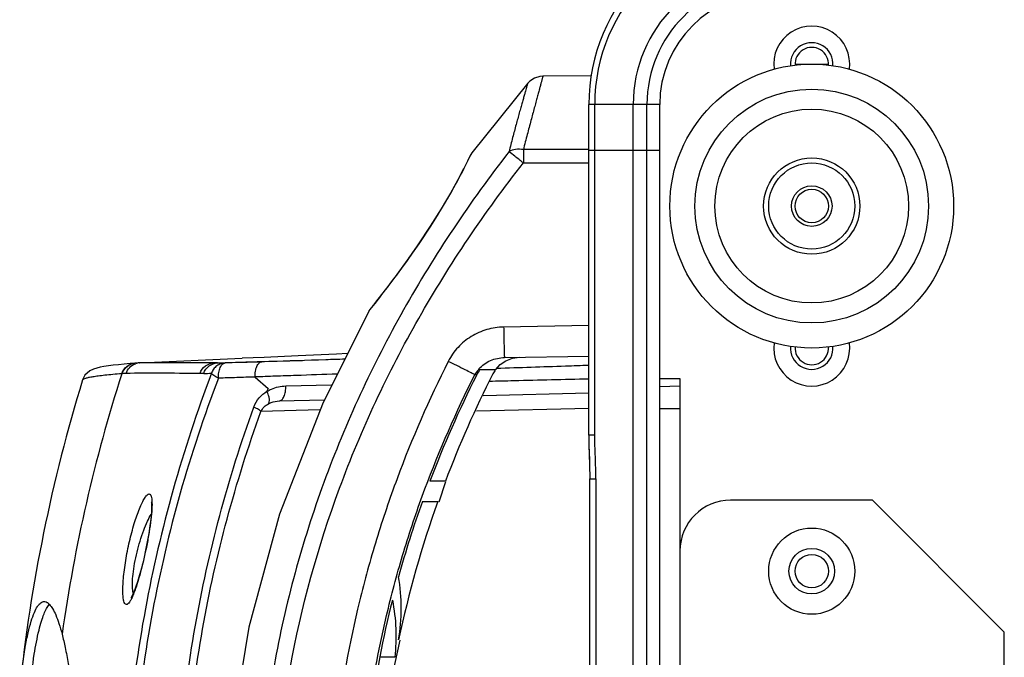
# Model space of a CAD drawing. Header units: millimetres. Extents: x 537 to 2248, y 801 to 1949.
# Tile 10 of 80: x 677 to 774, y 986 to 1049. Entities that reach past the tile are written whole.
import ezdxf

# ---------------------------------------------------------------- set-up
doc = ezdxf.new("R2010")
doc.units = ezdxf.units.MM
doc.header["$LTSCALE"] = 16.335
doc.layers.get('0').update_dxf_attribs({"linetype": 'CONTINUOUS'})

msp = doc.modelspace()

# ---------------------------------------------------------------- linework, layer by layer
at = {"color": 7, "linetype": 'Continuous'}
for p, q in [((753.011, 1044.377), (756.311, 1044.377)), ((726.638, 1042.483), (721.115, 1035.615)), ((732.889, 1043.224), (728.139, 1043.182)), ((732.661, 1007.801), (732.661, 1040.377)), ((739.661, 1040.377), (732.661, 1040.377)), ((733.246, 1007.809), (733.246, 1040.377)), ((737.041, 1035.877), (737.041, 1040.377)), ((738.4, 1035.877), (738.4, 1040.377)), ((739.661, 892.377), (739.661, 1040.377)), ((721.115, 1035.615), (721.013, 1035.448)), ((721.032, 1035.443), (721.115, 1035.615)), ((732.66, 1035.966), (726.207, 1035.947)), ((732.661, 1035.877), (739.661, 1035.877)), ((737.043, 896.877), (737.043, 1035.877)), ((738.404, 896.877), (738.404, 1035.877)), ((720.935, 1035.287), (720.697, 1034.803)), ((721.013, 1035.448), (720.934, 1035.285)), ((726.207, 1034.628), (732.661, 1034.649)), ((713.717, 1023.624), (712.824, 1022.436)), ((712.829, 1022.443), (712.094, 1021.488)), ((712.097, 1021.492), (711.543, 1020.785)), ((710.977, 1020.051), (711.071, 1020.192)), ((711.192, 1020.343), (711.071, 1020.192)), ((711.073, 1020.17), (711.274, 1020.42)), ((711.543, 1020.785), (711.192, 1020.343)), ((710.977, 1020.051), (710.977, 1020.051)), ((732.661, 1018.589), (724.262, 1018.443)), ((688.376, 1014.921), (698.453, 1015.364)), ((724.341, 1015.443), (732.661, 1015.588)), ((688.04, 1014.896), (687.883, 1014.883)), ((688.217, 1014.91), (688.04, 1014.896)), ((688.33, 1014.918), (688.217, 1014.91)), ((688.33, 1014.918), (688.378, 1014.921)), ((695.673, 1014.903), (704.401, 1015.143)), ((696.035, 1014.902), (700.387, 1015.018)), ((700.605, 1015.024), (700.387, 1015.017)), ((701.103, 1015.039), (700.605, 1015.024)), ((701.101, 1015.039), (700.605, 1015.024)), ((721.924, 1014.245), (723.451, 1014.245)), ((686.618, 1013.847), (686.582, 1013.844)), ((699.736, 1013.52), (701.014, 1012.377)), ((721.425, 1013.755), (721.614, 1013.755)), ((721.616, 1013.759), (721.575, 1013.678)), ((739.661, 1013.377), (741.661, 1013.377)), ((741.661, 1013.377), (741.661, 919.377)), ((702.766, 1012.638), (707.274, 1012.743)), ((739.661, 1012.598), (741.661, 1012.65)), ((722.25, 1011.686), (732.661, 1011.958)), ((702.121, 1011.159), (706.581, 1011.275)), ((721.573, 1010.169), (732.661, 1010.459)), ((741.661, 1010.377), (739.661, 1010.377)), ((706.117, 1010.272), (700.315, 1010.104)), ((732.661, 1007.809), (733.246, 1007.809)), ((718.511, 1003.245), (716.979, 1003.245)), ((717.884, 1001.209), (718.549, 1003.233)), ((732.767, 929.261), (732.767, 1003.494)), ((732.767, 1003.494), (733.353, 1003.494)), ((733.353, 1003.494), (733.353, 929.261)), ((716.241, 1001.245), (717.772, 1001.245)), ((760.661, 1001.377), (746.661, 1001.377)), ((773.661, 988.377), (760.661, 1001.377)), ((679.423, 991.08), (679.431, 991.089)), ((773.661, 944.377), (773.661, 988.377)), ((713.304, 984.134), (714.049, 987.582)), ((713.512, 985.883), (712.042, 985.883))]:
    msp.add_line(p, q, dxfattribs=at)
for points in [[(728.14, 1043.182), (727.823, 1043.154), (727.304, 1042.991), (726.847, 1042.694), (726.637, 1042.482)], [(720.701, 1034.811), (720.3, 1034.021), (719.738, 1032.957), (719.005, 1031.637), (718.097, 1030.095), (717.025, 1028.383), (715.865, 1026.638), (714.732, 1025.017), (713.709, 1023.614)], [(720.307, 1034.035), (719.748, 1032.975), (719.017, 1031.658), (718.11, 1030.118), (717.04, 1028.407), (715.879, 1026.658), (714.743, 1025.032), (713.717, 1023.624)], [(712.094, 1021.488), (711.541, 1020.782), (711.192, 1020.342)], [(710.977, 1020.051), (706.445, 1011.005), (702.158, 1000.001), (699.105, 988.863), (697.279, 977.637), (696.67, 966.368), (697.28, 955.104), (699.108, 943.883), (702.16, 932.749), (706.444, 921.753), (710.977, 912.704)], [(703.983, 1015.61), (700.625, 1015.46), (698.453, 1015.364)], [(708.862, 1015.83), (707.762, 1015.78), (703.983, 1015.61)], [(724.493, 1015.13), (725.14, 1015.377), (725.828, 1015.469)], [(687.882, 1014.883), (687.397, 1014.843), (686.832, 1014.792), (686.275, 1014.737), (685.746, 1014.678), (685.261, 1014.616), (684.829, 1014.552), (684.451, 1014.483), (684.119, 1014.407), (683.804, 1014.308), (683.444, 1014.137), (682.955, 1013.694), (682.72, 1013.228)], [(723.45, 1014.229), (723.919, 1014.74), (724.493, 1015.13)], [(732.661, 1007.801), (732.682, 1006.785), (732.748, 1004.893), (732.767, 1003.494)], [(732.661, 1007.77), (732.68, 1006.804), (732.733, 1005.312)], [(689.499, 1001.205), (689.495, 1001.217), (689.503, 1001.173), (689.523, 1000.955), (689.525, 1000.591), (689.501, 1000.103), (689.445, 999.512), (689.359, 998.831), (689.243, 998.08), (689.101, 997.276), (688.935, 996.441), (688.749, 995.599), (688.551, 994.781), (688.346, 994.017), (688.143, 993.333), (687.949, 992.752), (687.773, 992.291), (687.623, 991.959), (687.516, 991.767), (687.506, 991.751)]]:
    msp.add_lwpolyline(points, dxfattribs=at)
for centre, radius in [((754.661, 1030.377), 14), ((754.661, 1030.377), 11.529), ((754.661, 1030.377), 9.556), ((754.661, 1030.377), 4.75), ((754.661, 1030.377), 4.25), ((754.661, 1030.377), 2), ((754.661, 1030.377), 1.65), ((754.661, 994.377), 4.25), ((754.661, 994.377), 2.25), ((754.661, 994.377), 1.65)]:
    msp.add_circle(centre, radius, dxfattribs=at)
for centre, radius, start, end in [((750.661, 1040.377), 18, 90, 180), ((750.661, 1040.377), 17.414, 90, 180), ((750.661, 1040.377), 13.62, 90, 180), ((750.661, 1040.377), 12.26, 90, 180), ((750.661, 1040.377), 11, 90, 180), ((754.661, 1044.377), 3.75, 352.07653, 187.92349), ((754.661, 1044.377), 2.1, 355.54722, 184.45277), ((754.661, 1044.377), 1.65, 355.90909, 184.09091), ((918.66, 1035.287), 192.454, 179.80368, 180.19633), ((711.857, 1019.562), 1.006, 131.40981, 141.24802), ((633.578, 1082.57), 99.495, 321.34321, 321.59516), ((754.661, 1016.377), 3.75, 172.07653, 7.92349), ((754.661, 1016.377), 2.1, 175.54722, 4.45277), ((754.661, 1016.377), 1.65, 175.90909, 4.09091), ((688.446, 1013.424), 1.498, 94.45432, 110.1032), ((694.366, 1277.02), 262.123, 270.36501, 270.53009), ((724.149, 1012.245), 3.114, 138.23349, 148.86508), ((724.293, 1012.406), 2.999, 142.18027, 153.19722), ((725.873, 1012.466), 3.005, 143.69797, 153.1253), ((834.661, 966.377), 155.5, 162.22677, 171.94833), ((694.186, 922.829), 91.332, 94.49809, 94.75327), ((692.388, 1266.642), 252.775, 270.51852, 270.69194), ((819.712, 964.208), 109.9, 153.24803, 159.19397), ((821.669, 963.922), 110.399, 153.12653, 159.13343), ((724.07, 1012.296), 3.02, 148.90079, 151.1953), ((834.661, 966.377), 159, 162.86175, 174.06994), ((817.529, 967.623), 124.815, 158.9877, 159.11877), ((816.04, 965.556), 105.988, 160.32229, 164.53059), ((816.901, 965.702), 105.309, 160.27415, 167.98983), ((746.661, 996.377), 5, 90, 180), ((680.784, 994.938), 7.508, 336.74774, 337.10018), ((813.932, 966.107), 103.808, 165.83361, 172.16232)]:
    msp.add_arc(centre, radius, start, end, dxfattribs=at)
for points, knots in [([(726.638, 1042.483), (726.638, 1042.483), (726.636, 1042.478), (726.636, 1042.475), (726.632, 1042.463), (726.625, 1042.442), (726.613, 1042.403), (726.595, 1042.347), (726.573, 1042.274), (726.546, 1042.186), (726.516, 1042.084), (726.468, 1041.92), (726.4, 1041.68), (726.308, 1041.353), (726.2, 1040.973), (726.079, 1040.544), (725.945, 1040.07), (725.746, 1039.355), (725.477, 1038.373), (725.136, 1037.101), (724.909, 1036.209), (724.795, 1035.745)], [0, 0, 0, 0, 0.000271, 0.001175, 0.002719, 0.004895, 0.011098, 0.019701, 0.030617, 0.043762, 0.059052, 0.076406, 0.117179, 0.16593, 0.222511, 0.286523, 0.357355, 0.434398, 0.605051, 0.794629, 1, 1, 1, 1]), ([(728.139, 1043.181), (728.14, 1043.182), (728.138, 1043.176), (728.138, 1043.173), (728.134, 1043.16), (728.128, 1043.138), (728.116, 1043.098), (728.099, 1043.038), (728.077, 1042.962), (728.05, 1042.869), (728.02, 1042.76), (727.971, 1042.584), (727.902, 1042.327), (727.808, 1041.975), (727.698, 1041.567), (727.574, 1041.107), (727.436, 1040.597), (727.228, 1039.829), (726.943, 1038.772), (726.576, 1037.404), (726.33, 1036.446), (726.207, 1035.947)], [0, 0, 0, 0, 0.000259, 0.001124, 0.002601, 0.004691, 0.010686, 0.01905, 0.029726, 0.042653, 0.057775, 0.075031, 0.115762, 0.164524, 0.221003, 0.284812, 0.35548, 0.432527, 0.603663, 0.79401, 1, 1, 1, 1]), ([(724.795, 1035.745), (720.956, 1030.814), (713.969, 1020.391), (707.354, 1006.156), (703.546, 994.233), (701.47, 985.072), (700.211, 975.764), (699.788, 966.38), (700.21, 956.995), (701.469, 947.687), (703.546, 938.526), (706.403, 929.579), (710, 920.903), (715.711, 909.769), (720.956, 901.941), (724.795, 897.01)], [0, 0, 0, 0, 0.12493, 0.249858, 0.312376, 0.374895, 0.437414, 0.499934, 0.562454, 0.624974, 0.687494, 0.750014, 0.812533, 0.875051, 1, 1, 1, 1]), ([(726.207, 1035.947), (725.953, 1035.983), (725.466, 1035.994), (724.991, 1035.855), (724.795, 1035.745)], [0, 0, 0, 0, 0.532559, 1, 1, 1, 1]), ([(726.207, 1034.628), (725.927, 1034.848), (725.455, 1035.219), (724.985, 1035.592), (724.795, 1035.745)], [0, 0, 0, 0, 0.593359, 1, 1, 1, 1]), ([(711.546, 1020.763), (712.386, 1021.822), (714.292, 1024.309), (717.06, 1028.279), (719.363, 1032.134), (720.597, 1034.542), (721.032, 1035.443)], [0, 0, 0, 0, 0.231584, 0.536598, 0.82863, 1, 1, 1, 1]), ([(726.207, 898.127), (722.404, 902.969), (715.472, 913.21), (707.59, 929.997), (703.466, 944.916), (701.797, 957.133), (701.235, 969.45), (702.642, 984.868), (707.589, 1002.755), (715.472, 1019.545), (722.404, 1029.786), (726.207, 1034.628)], [0, 0, 0, 0, 0.125012, 0.250002, 0.374975, 0.437519, 0.500064, 0.625025, 0.749998, 0.874989, 1, 1, 1, 1]), ([(710.977, 1020.051), (710.975, 1020.049), (710.992, 1020.068), (710.999, 1020.078), (711.036, 1020.124), (711.058, 1020.152), (711.073, 1020.17)], [0, 0, 0, 0, 0.042658, 0.232411, 0.555902, 1, 1, 1, 1]), ([(724.262, 1018.443), (723.702, 1018.433), (722.577, 1018.263), (721.021, 1017.575), (719.703, 1016.499), (719.051, 1015.565), (718.799, 1015.065)], [0, 0, 0, 0, 0.250037, 0.500043, 0.750025, 1, 1, 1, 1]), ([(724.262, 1018.443), (724.266, 1018.248), (724.273, 1017.865), (724.284, 1017.31), (724.294, 1016.87), (724.301, 1016.546), (724.307, 1016.329), (724.312, 1016.131), (724.317, 1015.957), (724.322, 1015.806), (724.327, 1015.68), (724.33, 1015.592), (724.333, 1015.535), (724.335, 1015.503), (724.336, 1015.478), (724.337, 1015.459), (724.34, 1015.451), (724.34, 1015.443), (724.341, 1015.443)], [0, 0, 0, 0, 0.194986, 0.382604, 0.555392, 0.634202, 0.706919, 0.772814, 0.831283, 0.88174, 0.923702, 0.956789, 0.969889, 0.980646, 0.989045, 0.995073, 0.998717, 1, 1, 1, 1]), ([(708.584, 1015.277), (707.958, 1015.257), (705.464, 1015.177), (702.969, 1015.097), (701.101, 1015.039)], [0, 0, 0, 0, 0.251236, 1, 1, 1, 1]), ([(721.827, 1014.32), (722.139, 1014.67), (722.93, 1015.231), (723.873, 1015.435), (724.341, 1015.443)], [0, 0, 0, 0, 0.500621, 1, 1, 1, 1]), ([(686.582, 1013.844), (686.67, 1014.121), (687.016, 1014.634), (687.594, 1014.86), (687.882, 1014.883)], [0, 0, 0, 0, 0.500712, 1, 1, 1, 1]), ([(686.618, 1013.847), (686.705, 1014.124), (687.052, 1014.637), (687.629, 1014.863), (687.918, 1014.886)], [0, 0, 0, 0, 0.500719, 1, 1, 1, 1]), ([(687.023, 1013.88), (687.091, 1014.094), (687.328, 1014.498), (687.72, 1014.754), (687.931, 1014.832)], [0, 0, 0, 0, 0.500678, 1, 1, 1, 1]), ([(695.673, 1014.903), (694.313, 1014.91), (691.881, 1014.92), (689.449, 1014.926), (688.376, 1014.921)], [0, 0, 0, 0, 0.558948, 1, 1, 1, 1]), ([(694.313, 1013.877), (694.406, 1014.162), (694.772, 1014.685), (695.377, 1014.895), (695.673, 1014.903)], [0, 0, 0, 0, 0.502276, 1, 1, 1, 1]), ([(694.676, 1013.878), (694.769, 1014.162), (695.135, 1014.685), (695.739, 1014.894), (696.035, 1014.902)], [0, 0, 0, 0, 0.502348, 1, 1, 1, 1]), ([(696.791, 1014.908), (696.642, 1014.903), (696.344, 1014.847), (695.944, 1014.63), (695.626, 1014.302), (695.488, 1014.029), (695.441, 1013.886)], [0, 0, 0, 0, 0.248395, 0.497626, 0.748162, 1, 1, 1, 1]), ([(696.12, 1013.409), (696.124, 1013.599), (696.137, 1013.957), (696.251, 1014.376), (696.395, 1014.641), (696.511, 1014.784), (696.642, 1014.882), (696.742, 1014.906), (696.791, 1014.908)], [0, 0, 0, 0, 0.321788, 0.606474, 0.727189, 0.830621, 0.917914, 1, 1, 1, 1]), ([(700.387, 1015.017), (700.086, 1015.008), (698.887, 1014.971), (697.689, 1014.934), (696.791, 1014.908)], [0, 0, 0, 0, 0.250891, 1, 1, 1, 1]), ([(699.733, 1013.52), (699.728, 1013.71), (699.751, 1014.069), (699.86, 1014.488), (699.998, 1014.753), (700.113, 1014.897), (700.243, 1014.991), (700.341, 1015.016), (700.387, 1015.017)], [0, 0, 0, 0, 0.324333, 0.610232, 0.730397, 0.833599, 0.921617, 1, 1, 1, 1]), ([(718.799, 1015.065), (716.903, 1011.305), (714.365, 1005.502), (711.659, 997.522), (709.422, 989.398), (707.527, 979.016), (706.759, 966.379), (707.403, 955.844), (708.666, 947.512), (709.979, 941.328), (711.655, 935.233), (713.689, 929.247), (716.059, 923.386), (717.85, 919.571), (718.798, 917.691)], [0, 0, 0, 0, 0.124979, 0.187492, 0.250006, 0.374978, 0.499948, 0.624918, 0.687432, 0.749945, 0.812459, 0.874972, 0.937486, 1, 1, 1, 1]), ([(721.423, 1013.751), (721.304, 1013.809), (720.984, 1013.968), (720.109, 1014.405), (719.353, 1014.785), (718.799, 1015.065)], [0, 0, 0, 0, 0.135465, 0.365454, 1, 1, 1, 1]), ([(732.656, 1014.66), (731.895, 1014.634), (728.862, 1014.532), (725.829, 1014.429), (723.559, 1014.351)], [0, 0, 0, 0, 0.251194, 1, 1, 1, 1]), ([(686.582, 1013.844), (686.287, 1013.819), (685.734, 1013.77), (684.964, 1013.693), (684.308, 1013.617), (683.767, 1013.541), (683.341, 1013.467), (683.03, 1013.394), (682.84, 1013.33), (682.749, 1013.273), (682.724, 1013.243), (682.72, 1013.228)], [0, 0, 0, 0, 0.225587, 0.422063, 0.589476, 0.72791, 0.837498, 0.918504, 0.971605, 0.988419, 1, 1, 1, 1]), ([(695.441, 1013.886), (692.578, 1006.366), (688.171, 990.701), (685.932, 966.377), (688.171, 942.054), (692.578, 926.389), (695.441, 918.869)], [0, 0, 0, 0, 0.24881, 0.500001, 0.751191, 1, 1, 1, 1]), ([(694.313, 1013.877), (692.959, 1013.882), (690.529, 1013.886), (688.099, 1013.887), (687.023, 1013.88)], [0, 0, 0, 0, 0.557502, 1, 1, 1, 1]), ([(696.12, 1013.409), (693.271, 1005.969), (688.883, 990.463), (686.653, 966.377), (688.883, 942.291), (693.271, 926.785), (696.12, 919.346)], [0, 0, 0, 0, 0.24878, 0.500001, 0.751221, 1, 1, 1, 1]), ([(696.12, 1013.409), (696.033, 1013.451), (695.875, 1013.535), (695.671, 1013.661), (695.527, 1013.772), (695.457, 1013.849), (695.441, 1013.886)], [0, 0, 0, 0, 0.347766, 0.638156, 0.857296, 1, 1, 1, 1]), ([(699.736, 1013.52), (699.132, 1013.502), (697.927, 1013.46), (696.722, 1013.426), (696.12, 1013.409)], [0, 0, 0, 0, 0.500889, 1, 1, 1, 1]), ([(707.849, 1013.808), (706.491, 1013.761), (704.459, 1013.689), (701.754, 1013.598), (700.407, 1013.548), (699.734, 1013.525)], [0, 0, 0, 0, 0.501899, 0.75143, 1, 1, 1, 1]), ([(721.425, 919), (720.501, 920.83), (718.754, 924.541), (716.444, 930.243), (714.46, 936.068), (712.824, 941.999), (711.543, 948.017), (710.311, 956.125), (709.682, 966.378), (710.432, 978.678), (712.281, 988.781), (714.463, 996.687), (717.103, 1004.451), (719.577, 1010.097), (721.425, 1013.755)], [0, 0, 0, 0, 0.062514, 0.125028, 0.187542, 0.250056, 0.312569, 0.375083, 0.500053, 0.625021, 0.749993, 0.812507, 0.875021, 1, 1, 1, 1]), ([(722.85, 1013.112), (723.664, 1013.132), (726.933, 1013.21), (730.203, 1013.289), (732.66, 1013.348)], [0, 0, 0, 0, 0.248679, 1, 1, 1, 1]), ([(700.907, 1012.1), (701.047, 1012.187), (701.626, 1012.483), (702.282, 1012.626), (702.766, 1012.638)], [0, 0, 0, 0, 0.254022, 1, 1, 1, 1]), ([(702.121, 1011.159), (702.166, 1011.16), (702.261, 1011.184), (702.388, 1011.277), (702.5, 1011.418), (702.636, 1011.681), (702.744, 1012.095), (702.769, 1012.449), (702.766, 1012.638)], [0, 0, 0, 0, 0.077314, 0.164563, 0.26735, 0.387417, 0.673976, 1, 1, 1, 1]), ([(699.614, 1010.56), (699.732, 1010.888), (700.089, 1011.493), (700.627, 1011.934), (700.912, 1012.111)], [0, 0, 0, 0, 0.509599, 1, 1, 1, 1]), ([(701.057, 1010.882), (701.104, 1010.935), (701.163, 1011.1), (701.153, 1011.388), (701.068, 1011.734), (700.969, 1011.976), (700.909, 1012.101)], [0, 0, 0, 0, 0.165194, 0.388831, 0.672419, 1, 1, 1, 1]), ([(699.614, 922.195), (697.071, 929.223), (693.169, 943.807), (691.19, 966.377), (693.169, 988.948), (697.071, 1003.532), (699.614, 1010.56)], [0, 0, 0, 0, 0.248964, 0.5, 0.751037, 1, 1, 1, 1]), ([(700.315, 1010.104), (700.297, 1010.139), (700.222, 1010.213), (700.074, 1010.319), (699.864, 1010.439), (699.702, 1010.519), (699.614, 1010.56)], [0, 0, 0, 0, 0.141759, 0.36116, 0.651923, 1, 1, 1, 1]), ([(700.315, 1010.104), (700.389, 1010.282), (700.607, 1010.588), (700.907, 1010.801), (701.057, 1010.882)], [0, 0, 0, 0, 0.529458, 1, 1, 1, 1]), ([(701.057, 1010.882), (701.14, 1010.928), (701.476, 1011.081), (701.847, 1011.151), (702.121, 1011.159)], [0, 0, 0, 0, 0.257122, 1, 1, 1, 1]), ([(700.315, 922.651), (697.786, 929.602), (693.901, 944.034), (691.93, 966.377), (693.901, 988.721), (697.786, 1003.152), (700.315, 1010.104)], [0, 0, 0, 0, 0.248937, 0.5, 0.751063, 1, 1, 1, 1]), ([(733.353, 1003.494), (733.353, 1004.213), (733.328, 1005.292), (733.269, 1006.73), (733.246, 1007.449), (733.246, 1007.809)], [0, 0, 0, 0, 0.500057, 0.749984, 1, 1, 1, 1]), ([(687.043, 991.086), (686.906, 991.081), (686.799, 991.351), (686.749, 991.603), (686.718, 991.83), (686.7, 992.089), (686.688, 992.504), (686.704, 993.097), (686.764, 993.883), (686.867, 994.747), (687.01, 995.662), (687.187, 996.597), (687.459, 997.812), (687.836, 999.189), (688.269, 1000.424), (688.624, 1001.205), (688.798, 1001.515), (688.885, 1001.643)], [0, 0, 0, 0, 0.037319, 0.054476, 0.074977, 0.098769, 0.125702, 0.188244, 0.260718, 0.340802, 0.425927, 0.51347, 0.600861, 0.765687, 0.903342, 0.95752, 1, 1, 1, 1]), ([(688.885, 1001.643), (688.92, 1001.696), (688.988, 1001.788), (689.109, 1001.918), (689.22, 1001.991), (689.287, 1001.989)], [0, 0, 0, 0, 0.348197, 0.627364, 1, 1, 1, 1]), ([(689.287, 1001.989), (689.308, 1001.988), (689.35, 1001.977), (689.404, 1001.931), (689.449, 1001.861), (689.505, 1001.722), (689.548, 1001.481), (689.562, 1001.273), (689.565, 1001.153)], [0, 0, 0, 0, 0.064536, 0.135586, 0.222258, 0.329762, 0.615837, 1, 1, 1, 1]), ([(689.565, 1001.153), (689.574, 1000.862), (689.544, 1000.199), (689.424, 999.117), (689.232, 997.88), (688.902, 996.146), (688.507, 994.47), (688.056, 992.958), (687.821, 992.304), (687.7, 992.017)], [0, 0, 0, 0, 0.093385, 0.212279, 0.348831, 0.494328, 0.77776, 0.899955, 1, 1, 1, 1]), ([(687.664, 992.488), (687.632, 992.718), (687.62, 993.255), (687.689, 994.143), (687.846, 995.172), (688.16, 996.622), (688.582, 998.016), (689.09, 999.255), (689.356, 999.785), (689.493, 1000.016)], [0, 0, 0, 0, 0.088622, 0.204912, 0.340951, 0.487192, 0.773111, 0.897165, 1, 1, 1, 1]), ([(713.898, 987.615), (714.075, 988.639), (714.259, 990.721), (714.071, 992.802), (713.892, 993.826)], [0, 0, 0, 0, 0.499969, 1, 1, 1, 1]), ([(687.682, 991.974), (687.627, 991.847), (687.523, 991.622), (687.359, 991.34), (687.212, 991.157), (687.093, 991.087), (687.043, 991.086)], [0, 0, 0, 0, 0.371079, 0.660016, 0.865697, 1, 1, 1, 1]), ([(687.731, 992.185), (687.724, 992.207), (687.694, 992.306), (687.675, 992.408), (687.664, 992.488)], [0, 0, 0, 0, 0.219945, 1, 1, 1, 1]), ([(676.514, 982.832), (676.591, 983.574), (676.748, 984.919), (677.026, 986.746), (677.313, 988.211), (677.609, 989.365), (677.912, 990.238), (678.189, 990.796), (678.423, 991.106), (678.588, 991.26), (678.757, 991.355), (678.876, 991.377), (678.933, 991.377)], [0, 0, 0, 0, 0.24462, 0.444024, 0.605499, 0.734205, 0.834026, 0.908276, 0.937036, 0.961086, 0.981531, 1, 1, 1, 1]), ([(677.52, 982.832), (677.637, 983.953), (677.875, 985.875), (678.283, 988.082), (678.637, 989.401), (678.882, 990.117), (679.131, 990.666), (679.323, 990.964), (679.423, 991.08)], [0, 0, 0, 0, 0.39649, 0.680471, 0.788285, 0.876253, 0.946167, 1, 1, 1, 1]), ([(678.933, 991.377), (678.956, 991.377), (679.056, 991.37), (679.152, 991.332), (679.218, 991.293)], [0, 0, 0, 0, 0.23747, 1, 1, 1, 1]), ([(679.218, 991.293), (679.238, 991.281), (679.321, 991.227), (679.395, 991.16), (679.448, 991.104)], [0, 0, 0, 0, 0.228865, 1, 1, 1, 1]), ([(679.448, 991.104), (679.568, 990.978), (679.799, 990.64), (680.105, 990.005), (680.414, 989.158), (680.599, 988.516), (680.694, 988.158)], [0, 0, 0, 0, 0.162112, 0.378172, 0.655175, 1, 1, 1, 1]), ([(713.28, 991.513), (713.465, 990.587), (713.695, 988.708), (713.622, 986.816), (713.512, 985.883)], [0, 0, 0, 0, 0.501214, 1, 1, 1, 1]), ([(680.694, 988.158), (680.807, 987.728), (681.028, 986.774), (681.466, 984.431), (681.972, 980.486), (682.438, 974.179), (682.624, 966.377), (682.438, 958.576), (681.972, 952.268), (681.466, 948.324), (681.028, 945.981), (680.807, 945.027), (680.694, 944.597)], [0, 0, 0, 0, 0.030434, 0.067027, 0.163198, 0.302604, 0.5, 0.697396, 0.836802, 0.932973, 0.969566, 1, 1, 1, 1])]:
    msp.add_open_spline(points, degree=3, knots=knots, dxfattribs=at)
for points in [[(696.035, 1014.902), (695.915, 1014.902), (695.794, 1014.902), (695.673, 1014.903)], [(694.676, 1013.878), (694.555, 1013.877), (694.434, 1013.877), (694.313, 1013.877)]]:
    msp.add_open_spline(points, degree=3, dxfattribs=at)

doc.saveas('drawing.dxf')
